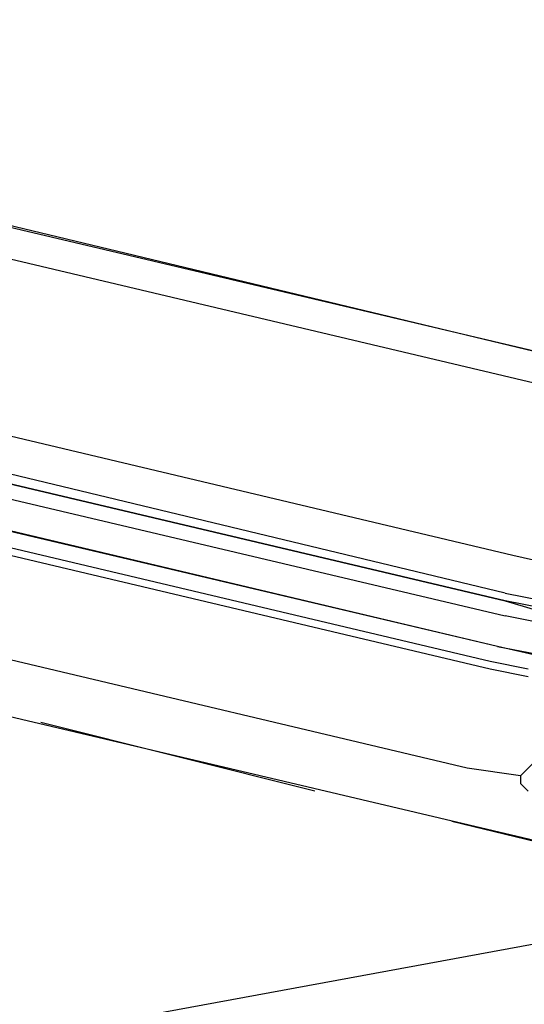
# Model space of a CAD drawing. Header units: feet. Extents: x -79 to 198, y -22 to 181.
# Tile 154 of 164: x 84.03 to 84.913, y 150.018 to 151.742. Entities that reach past the tile are written whole.
import ezdxf

# ---------------------------------------------------------------- set-up
doc = ezdxf.new("R2010")
doc.units = ezdxf.units.FT
doc.layers.add('A-LINEA', color=7, linetype='CONTINUOUS')

msp = doc.modelspace()

# ---------------------------------------------------------------- linework, layer by layer
at = {"layer": 'A-LINEA'}
for p, q in [((118.2654, 156.262), (36.6895, 141.2395)), ((118.2654, 156.262), (36.6895, 141.2395)), ((118.2654, 156.262), (36.6895, 141.2395)), ((90.3333, 149.8844), (75.4933, 153.3911)), ((76.7867, 153.0311), (85.36, 151.0044)), ((76.6133, 152.2711), (85.1867, 150.2444)), ((81.12, 151.6978), (84.8933, 150.8044)), ((84.8667, 150.6444), (81.08, 151.5378)), ((84.8667, 150.6444), (81.0933, 151.5378)), ((84.8533, 150.6178), (81.08, 151.5111)), ((84.8533, 150.6044), (81.08, 151.4978)), ((84.8133, 150.4311), (81.04, 151.3244)), ((84.8933, 150.8044), (85.2933, 150.7111)), ((84.92, 150.6044), (84.8533, 150.6178)), ((84.92, 150.5911), (84.8533, 150.6044)), ((84.5467, 150.3911), (84.0667, 150.5111)), ((84.9067, 150.4178), (84.8133, 150.4311)), ((85.28, 150.2178), (84.7867, 150.3378))]:
    msp.add_line(p, q, dxfattribs=at)
for points in [[(73.8267, 153.0711), (75.3733, 153.4178), (81.5467, 151.9644), (83.3067, 151.5511), (85.9733, 150.9111), (90.3333, 149.8844), (91.0267, 152.8178), (91.4533, 154.5778), (91.7733, 154.5111), (93.12, 160.1778)], [(84.88, 150.7378), (81.0533, 151.6578), (81.04, 151.6444), (81.04, 151.6311), (84.88, 150.7244), (81.04, 151.6311), (81.04, 151.6178), (81.04, 151.6044), (84.88, 150.6978)], [(84.88, 150.7378), (85.0133, 150.7111), (85.0267, 150.7111), (85.0133, 150.6978), (84.88, 150.7244), (85.0133, 150.6844), (85.0133, 150.6711), (84.88, 150.6978)], [(85.04, 150.6044), (84.8667, 150.6444), (84.9333, 150.6311), (84.9333, 150.6444), (84.9467, 150.6444)], [(84.9333, 150.4444), (84.9067, 150.4178), (84.9067, 150.4044), (84.92, 150.3911)]]:
    msp.add_lwpolyline(points, dxfattribs=at)

doc.saveas('drawing.dxf')
